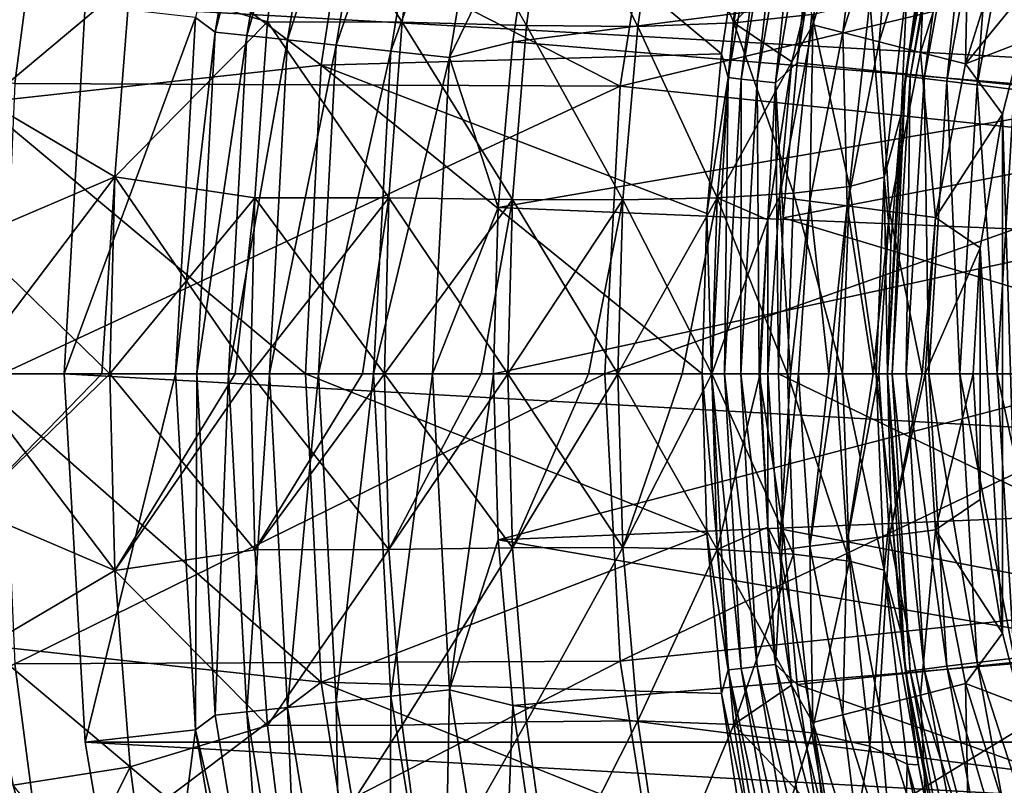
# Model space of a CAD drawing. Header units: metres. Extents: x -101 to 101, y -261 to 23.
# Tile 202 of 256: x 56.23 to 62.21, y -2.5 to 2.15. Entities that reach past the tile are written whole.
import ezdxf

# ---------------------------------------------------------------- set-up
doc = ezdxf.new("R2010")
doc.units = ezdxf.units.M
doc.layers.add('solid_505151_K2442K1000C34', color=7, linetype='CONTINUOUS')

msp = doc.modelspace()

# ---------------------------------------------------------------- linework, layer by layer
at = {"layer": 'solid_505151_K2442K1000C34'}
for points in [[(57.296112, 2.163758, -1.482362), (57.417038, 2.075397, -1.132233), (57.753292, 4.126462, -1.132233)], [(57.941746, 4.08498, -0.812059), (57.753292, 4.126462, -1.132233), (57.417038, 2.075397, -1.132233)], [(57.608871, 2.054534, -0.812059), (57.941746, 4.08498, -0.812059), (57.417038, 2.075397, -1.132233)], [(58.185097, 4.031415, -0.533388), (57.941746, 4.08498, -0.812059), (57.608871, 2.054534, -0.812059)], [(57.856586, 2.027593, -0.533388), (58.185097, 4.031415, -0.533388), (57.608871, 2.054534, -0.812059)], [(58.474842, 3.967637, -0.305955), (58.185097, 4.031415, -0.533388), (57.856586, 2.027593, -0.533388)], [(58.151531, 1.995516, -0.305955), (58.474842, 3.967637, -0.305955), (57.856586, 2.027593, -0.533388)], [(58.800865, 3.895875, -0.137706), (58.474842, 3.967637, -0.305955), (58.151531, 1.995516, -0.305955)], [(58.483398, 1.959424, -0.137706), (58.800865, 3.895875, -0.137706), (58.151531, 1.995516, -0.305955)], [(59.151768, 3.818635, -0.03452), (58.800865, 3.895875, -0.137706), (58.483398, 1.959424, -0.137706)], [(58.840595, 1.920576, -0.03452), (59.151768, 3.818635, -0.03452), (58.483398, 1.959424, -0.137706)], [(59.370274, 3.017937), (59.151768, 3.818635, -0.03452), (58.840595, 1.920576, -0.03452)], [(56.188042, 3.285633, 73.114449), (58.345348, 3.730875, 66.448959), (58.061047, 1.875058, 66.448959)], [(58.061047, 1.875058, 66.448959), (58.345348, 3.730875, 66.448959), (60.491295, 1.943805, 59.914131)], [(58.345348, 3.730875, 66.448959), (60.637867, 2.906838, 59.914131), (60.491295, 1.943805, 59.914131)], [(61.843681, 3.192546, 20.872044), (61.935871, 3.589734, 1.5), (61.609367, 1.80805, 1.5)], [(61.637638, 1.804618, 1.209098), (61.609367, 1.80805, 1.5), (61.935871, 3.589734, 1.5)], [(61.637638, 1.804618, 1.209098), (61.935871, 3.589734, 1.5), (61.963524, 3.58292, 1.209098)], [(60.531452, 1.799223, 59.810238), (60.637867, 2.906838, 59.914131), (60.833309, 3.57582, 59.810238)], [(60.531452, 1.799223, 59.810238), (60.833309, 3.57582, 59.810238), (60.610836, 1.790279, 59.722267)], [(60.833309, 3.57582, 59.810238), (60.91119, 3.558044, 59.722267), (60.610836, 1.790279, 59.722267)], [(60.610836, 1.790279, 59.722267), (60.91119, 3.558044, 59.722267), (60.708603, 1.779263, 59.655628)], [(60.91119, 3.558044, 59.722267), (61.007111, 3.536151, 59.655628), (60.708603, 1.779263, 59.655628)], [(60.708603, 1.779263, 59.655628), (61.007111, 3.536151, 59.655628), (60.819237, 1.766798, 59.614094)], [(61.007111, 3.536151, 59.655628), (61.115654, 3.511377, 59.614094), (60.819237, 1.766798, 59.614094)], [(61.637638, 1.804618, 1.209098), (61.963524, 3.58292, 1.209098), (61.722157, 1.794355, 0.927336)], [(61.963524, 3.58292, 1.209098), (62.046188, 3.562544, 0.927336), (61.722157, 1.794355, 0.927336)], [(61.722157, 1.794355, 0.927336), (62.046188, 3.562544, 0.927336), (61.859669, 1.777658, 0.667624)], [(62.046188, 3.562544, 0.927336), (62.180687, 3.529394, 0.667624), (61.859669, 1.777658, 0.667624)], [(61.859669, 1.777658, 0.667624), (62.180687, 3.529394, 0.667624), (62.044884, 1.755169, 0.439965)], [(62.180687, 3.529394, 0.667624), (62.361839, 3.484744, 0.439965), (62.044884, 1.755169, 0.439965)], [(53.482262, 2.453906, 102.818871), (56.199852, 1.763442, 104.159546), (56.428627, 3.513651, 104.159546)], [(56.428627, 3.513651, 104.159546), (56.199852, 1.763442, 104.159546), (59.875477, 1.747308, 105.622948)], [(56.428627, 3.513651, 104.159546), (59.875477, 1.747308, 105.622948), (60.149193, 3.475471, 105.622948)], [(60.149193, 3.475471, 105.622948), (59.875477, 1.747308, 105.622948), (63.831348, 2.692805, 106.793419)], [(60.819237, 1.766798, 59.614094), (61.115654, 3.511377, 59.614094), (60.952229, 1.889068, 59.599998)], [(61.115654, 3.511377, 59.614094), (61.094784, 2.825074, 59.599998), (60.952229, 1.889068, 59.599998)], [(62.044884, 1.755169, 0.439965), (62.361839, 3.484744, 0.439965), (62.270664, 1.727754, 0.253123)], [(55.990131, 1.648112, 73.114449), (56.188042, 3.285633, 73.114449), (58.061047, 1.875058, 66.448959)], [(57.866501, 3.20427, 26.149263), (57.734848, 2.138084, 25.915119), (56.900257, 2.389493, 26.14365)], [(57.734852, 2.138079, 56.084885), (57.866508, 3.204273, 55.850739), (56.900261, 2.389491, 55.85635)], [(58.552963, 2.135176, 25.596195), (57.734848, 2.138084, 25.915119), (57.866501, 3.20427, 26.149263)], [(58.552967, 2.135171, 56.403809), (57.866508, 3.204273, 55.850739), (57.734852, 2.138079, 56.084885)], [(58.691452, 3.19852, 25.851828), (58.552963, 2.135176, 25.596195), (57.866501, 3.20427, 26.149263)], [(58.552967, 2.135171, 56.403809), (58.69146, 3.198523, 56.148174), (57.866508, 3.204273, 55.850739)], [(59.307858, 2.114637, 25.14801), (58.552963, 2.135176, 25.596195), (58.691452, 3.19852, 25.851828)], [(59.307865, 2.114632, 56.851997), (58.69146, 3.198523, 56.148174), (58.552967, 2.135171, 56.403809)], [(59.452084, 3.165016, 25.417412), (59.307858, 2.114637, 25.14801), (58.691452, 3.19852, 25.851828)], [(59.307865, 2.114632, 56.851997), (59.452095, 3.16502, 56.582592), (58.69146, 3.198523, 56.148174)], [(60.731583, 3.180505, 24.222301), (60.566105, 2.131401, 23.928368), (60.136959, 3.153742, 24.868393)], [(60.136971, 3.153746, 57.131615), (60.566113, 2.131398, 58.071648), (60.731598, 3.180511, 57.77771)], [(61.039856, 2.182399, 23.189465), (60.566105, 2.131401, 23.928368), (60.731583, 3.180505, 24.222301)], [(61.115639, 2.704214, 58.667881), (60.731598, 3.180511, 57.77771), (60.566113, 2.131398, 58.071648)], [(61.689747, 2.378311, 20.660616), (61.843681, 3.192546, 20.872044), (61.609367, 1.80805, 1.5)], [(59.984116, 2.109873, 24.586853), (59.307858, 2.114637, 25.14801), (59.452084, 3.165016, 25.417412)], [(59.984123, 2.109869, 57.413155), (59.452095, 3.16502, 56.582592), (59.307865, 2.114632, 56.851997)], [(60.136959, 3.153742, 24.868393), (59.984116, 2.109873, 24.586853), (59.452084, 3.165016, 25.417412)], [(59.984123, 2.109869, 57.413155), (60.136971, 3.153746, 57.131615), (59.452095, 3.16502, 56.582592)], [(60.566105, 2.131401, 23.928368), (59.984116, 2.109873, 24.586853), (60.136959, 3.153742, 24.868393)], [(59.984123, 2.109869, 57.413155), (60.566113, 2.131398, 58.071648), (60.136971, 3.153746, 57.131615)], [(61.047443, 2.119768, 58.833843), (61.360996, 3.122188, 58.833843), (61.115639, 2.704214, 58.667881)], [(61.228443, 2.073409, 59.061287), (61.360996, 3.122188, 58.833843), (61.047443, 2.119768, 58.833843)], [(61.228443, 2.073409, 59.061287), (61.536362, 3.057702, 59.061287), (61.360996, 3.122188, 58.833843)], [(61.094784, 2.825074, 59.599998), (64.392723, 3.108675, 59.599998), (64.098572, 1.566701, 59.599998)], [(61.448986, 2.016916, 59.24786), (61.536362, 3.057702, 59.061287), (61.228443, 2.073409, 59.061287)], [(61.448986, 2.016916, 59.24786), (61.750034, 2.979124, 59.24786), (61.536362, 3.057702, 59.061287)], [(59.223736, 2.01649), (59.370274, 3.017937), (58.840595, 1.920576, -0.03452)], [(59.223736, 2.01649), (63.239128, 2.529677), (59.370274, 3.017937)], [(61.700573, 1.952465, 59.386387), (61.750034, 2.979124, 59.24786), (61.448986, 2.016916, 59.24786)], [(61.700573, 1.952465, 59.386387), (61.993786, 2.889479, 59.386387), (61.750034, 2.979124, 59.24786)], [(60.531452, 1.799223, 59.810238), (60.491295, 1.943805, 59.914131), (60.637867, 2.906838, 59.914131)], [(61.973522, 1.882538, 59.471523), (61.993786, 2.889479, 59.386387), (61.700573, 1.952465, 59.386387)], [(61.973522, 1.882538, 59.471523), (62.258236, 2.792221, 59.471523), (61.993786, 2.889479, 59.386387)], [(60.952229, 1.889068, 59.599998), (61.094784, 2.825074, 59.599998), (64.098572, 1.566701, 59.599998)], [(61.973522, 1.882538, 59.471523), (62.453697, 2.47277, 59.5), (62.258236, 2.792221, 59.471523)], [(59.875477, 1.747308, 105.622948), (63.619274, 1.353819, 106.793419), (63.831348, 2.692805, 106.793419)], [(60.918629, 1.894209, 58.714432), (61.115639, 2.704214, 58.667881), (60.566113, 2.131398, 58.071648)], [(61.047443, 2.119768, 58.833843), (61.115639, 2.704214, 58.667881), (60.918629, 1.894209, 58.714432)], [(59.223736, 2.01649), (63.106453, 1.692019), (63.239128, 2.529677)], [(56.025963, 1.656191, 26.091713), (56.188683, 2.502072, 26.210152), (56.900257, 2.389493, 26.14365)], [(56.900261, 2.389491, 55.85635), (56.188694, 2.502123, 55.789841), (56.02597, 1.656233, 55.908283)], [(61.973522, 1.882538, 59.471523), (62.309605, 2.012167, 59.5), (62.453697, 2.47277, 59.5)], [(56.025963, 1.656191, 26.091713), (56.900257, 2.389493, 26.14365), (56.806812, 1.195205, 25.984426)], [(56.806812, 1.195204, 56.015575), (56.900261, 2.389491, 55.85635), (56.02597, 1.656233, 55.908283)], [(57.734848, 2.138084, 25.915119), (56.806812, 1.195205, 25.984426), (56.900257, 2.389493, 26.14365)], [(57.734852, 2.138079, 56.084885), (56.900261, 2.389491, 55.85635), (56.806812, 1.195204, 56.015575)], [(61.393875, 2.263254, 22.388681), (61.619522, 2.372695, 21.545897), (61.479454, 1.194775, 21.338966)], [(61.479454, 1.194775, 21.338966), (61.619522, 2.372695, 21.545897), (61.582909, 1.574909, 20.513874)], [(61.582909, 1.574909, 20.513874), (61.689747, 2.378311, 20.660616), (61.609367, 1.80805, 1.5)], [(61.619522, 2.372695, 21.545897), (61.689747, 2.378311, 20.660616), (61.582909, 1.574909, 20.513874)], [(56.5, 0, -4), (57.296112, 2.163758, -1.482362), (56.625755, 2.239277, -4)], [(56.5, 0, -4), (56.625755, 2.239277, -4), (96.5, 0, -4)], [(56.625755, 2.239277, -4), (96.374245, 2.239277, -4), (96.5, 0, -4)], [(61.393875, 2.263254, 22.388681), (61.269642, 1.138097, 22.191244), (61.039856, 2.182399, 23.189465)], [(61.393875, 2.263254, 22.388681), (61.479454, 1.194775, 21.338966), (61.269642, 1.138097, 22.191244)], [(56.5, 0, -4), (57.174599, 0, -1.482362), (57.296112, 2.163758, -1.482362)], [(57.296112, 2.163758, -1.482362), (57.174599, 0, -1.482362), (57.417038, 2.075397, -1.132233)], [(61.039856, 2.182399, 23.189465), (60.929157, 1.095924, 23.001112), (60.566105, 2.131401, 23.928368)], [(61.269642, 1.138097, 22.191244), (60.929157, 1.095924, 23.001112), (61.039856, 2.182399, 23.189465)], [(57.734848, 2.138084, 25.915119), (57.657021, 1.069284, 25.773201), (56.806812, 1.195205, 25.984426)], [(57.657021, 1.069282, 56.226799), (57.734852, 2.138079, 56.084885), (56.806812, 1.195204, 56.015575)], [(58.470989, 1.068112, 25.440929), (57.657021, 1.069284, 25.773201), (57.734848, 2.138084, 25.915119)], [(58.470993, 1.068109, 56.559074), (57.734852, 2.138079, 56.084885), (57.657021, 1.069282, 56.226799)], [(58.552963, 2.135176, 25.596195), (58.470989, 1.068112, 25.440929), (57.734848, 2.138084, 25.915119)], [(58.470993, 1.068109, 56.559074), (58.552967, 2.135171, 56.403809), (57.734852, 2.138079, 56.084885)], [(59.222126, 1.05843, 24.98402), (58.470989, 1.068112, 25.440929), (58.552963, 2.135176, 25.596195)], [(59.22213, 1.058426, 57.015984), (58.552967, 2.135171, 56.403809), (58.470993, 1.068109, 56.559074)], [(59.307858, 2.114637, 25.14801), (59.222126, 1.05843, 24.98402), (58.552963, 2.135176, 25.596195)], [(59.22213, 1.058426, 57.015984), (59.307865, 2.114632, 56.851997), (58.552967, 2.135171, 56.403809)], [(59.892689, 1.056955, 24.415066), (59.222126, 1.05843, 24.98402), (59.307858, 2.114637, 25.14801)], [(59.892693, 1.056951, 57.584942), (59.307865, 2.114632, 56.851997), (59.22213, 1.058426, 57.015984)], [(59.984116, 2.109873, 24.586853), (59.892689, 1.056955, 24.415066), (59.307858, 2.114637, 25.14801)], [(59.892693, 1.056951, 57.584942), (59.984123, 2.109869, 57.413155), (59.307865, 2.114632, 56.851997)], [(60.466385, 1.068931, 23.74856), (59.892689, 1.056955, 24.415066), (59.984116, 2.109873, 24.586853)], [(59.892693, 1.056951, 57.584942), (60.466393, 1.068928, 58.251453), (59.984123, 2.109869, 57.413155)], [(60.566105, 2.131401, 23.928368), (60.466385, 1.068931, 23.74856), (59.984116, 2.109873, 24.586853)], [(59.984123, 2.109869, 57.413155), (60.466393, 1.068928, 58.251453), (60.566113, 2.131398, 58.071648)], [(60.929157, 1.095924, 23.001112), (60.466385, 1.068931, 23.74856), (60.566105, 2.131401, 23.928368)], [(60.918629, 1.894209, 58.714432), (60.566113, 2.131398, 58.071648), (60.466393, 1.068928, 58.251453)], [(60.843761, 1.073398, 58.833843), (61.047443, 2.119768, 58.833843), (60.918629, 1.894209, 58.714432)], [(61.029011, 1.049028, 59.061287), (61.047443, 2.119768, 58.833843), (60.843761, 1.073398, 58.833843)], [(61.029011, 1.049028, 59.061287), (61.228443, 2.073409, 59.061287), (61.047443, 2.119768, 58.833843)], [(57.174599, 0, -1.482362), (57.304512, 0, -1.132233), (57.417038, 2.075397, -1.132233)], [(57.608871, 2.054534, -0.812059), (57.417038, 2.075397, -1.132233), (57.304512, 0, -1.132233)], [(57.497478, 0, -0.812059), (57.608871, 2.054534, -0.812059), (57.304512, 0, -1.132233)], [(57.856586, 2.027593, -0.533388), (57.608871, 2.054534, -0.812059), (57.497478, 0, -0.812059)], [(61.254726, 1.019327, 59.24786), (61.228443, 2.073409, 59.061287), (61.029011, 1.049028, 59.061287)], [(61.254726, 1.019327, 59.24786), (61.448986, 2.016916, 59.24786), (61.228443, 2.073409, 59.061287)], [(57.746655, 0, -0.533388), (57.856586, 2.027593, -0.533388), (57.497478, 0, -0.812059)], [(58.151531, 1.995516, -0.305955), (57.856586, 2.027593, -0.533388), (57.746655, 0, -0.533388)], [(58.043335, 0, -0.305955), (58.151531, 1.995516, -0.305955), (57.746655, 0, -0.533388)], [(58.483398, 1.959424, -0.137706), (58.151531, 1.995516, -0.305955), (58.043335, 0, -0.305955)], [(59.135738, 1.009006), (59.223736, 2.01649), (58.840595, 1.920576, -0.03452)], [(59.135738, 1.009006), (63.106453, 1.692019), (59.223736, 2.01649)], [(61.512218, 0.985438, 59.386387), (61.448986, 2.016916, 59.24786), (61.254726, 1.019327, 59.24786)], [(61.512218, 0.985438, 59.386387), (61.700573, 1.952465, 59.386387), (61.448986, 2.016916, 59.24786)], [(61.973522, 1.882538, 59.471523), (62.199089, 1.577335, 59.5), (62.309605, 2.012167, 59.5)], [(62.309189, -2.01077, 59.5), (62.309605, 2.012167, 59.5), (62.199089, 1.577335, 59.5)], [(58.377163, 0, -0.137706), (58.483398, 1.959424, -0.137706), (58.043335, 0, -0.305955)], [(58.061047, 1.875058, 66.448959), (60.491295, 1.943805, 59.914131), (60.403141, 0.973678, 59.914131)], [(58.840595, 1.920576, -0.03452), (58.483398, 1.959424, -0.137706), (58.377163, 0, -0.137706)], [(58.736465, 0, -0.03452), (58.840595, 1.920576, -0.03452), (58.377163, 0, -0.137706)], [(59.135738, 1.009006), (58.840595, 1.920576, -0.03452), (58.736465, 0, -0.03452)], [(60.531452, 1.799223, 59.810238), (60.403141, 0.973678, 59.914131), (60.491295, 1.943805, 59.914131)], [(61.791573, 0.948667, 59.471523), (61.700573, 1.952465, 59.386387), (61.512218, 0.985438, 59.386387)], [(61.791573, 0.948667, 59.471523), (61.973522, 1.882538, 59.471523), (61.700573, 1.952465, 59.386387)], [(55.990131, 1.648112, 73.114449), (58.061047, 1.875058, 66.448959), (57.965958, 0, 66.448959)], [(58.061047, 1.875058, 66.448959), (60.373718, 0, 59.914131), (57.965958, 0, 66.448959)], [(58.061047, 1.875058, 66.448959), (60.403141, 0.973678, 59.914131), (60.373718, 0, 59.914131)], [(60.773647, 0.933917, 58.749256), (60.918629, 1.894209, 58.714432), (60.466393, 1.068928, 58.251453)], [(60.843761, 1.073398, 58.833843), (60.918629, 1.894209, 58.714432), (60.773647, 0.933917, 58.749256)], [(60.819237, 1.766798, 59.614094), (60.952229, 1.889068, 59.599998), (60.866486, 0.946076, 59.599998)], [(60.866486, 0.946076, 59.599998), (60.952229, 1.889068, 59.599998), (64.098572, 1.566701, 59.599998)], [(61.791573, 0.948667, 59.471523), (62.199089, 1.577335, 59.5), (61.973522, 1.882538, 59.471523)], [(60.531452, 1.799223, 59.810238), (60.430412, 0, 59.810238), (60.403141, 0.973678, 59.914131)], [(60.531452, 1.799223, 59.810238), (60.510296, 0, 59.722267), (60.430412, 0, 59.810238)], [(60.531452, 1.799223, 59.810238), (60.610836, 1.790279, 59.722267), (60.510296, 0, 59.722267)], [(61.582909, 1.574909, 20.513874), (61.609367, 1.80805, 1.5), (61.5, 0, 1.5)], [(61.528477, 0, 1.209098), (61.5, 0, 1.5), (61.609367, 1.80805, 1.5)], [(61.528477, 0, 1.209098), (61.609367, 1.80805, 1.5), (61.637638, 1.804618, 1.209098)], [(61.528477, 0, 1.209098), (61.637638, 1.804618, 1.209098), (61.613617, 0, 0.927336)], [(61.637638, 1.804618, 1.209098), (61.722157, 1.794355, 0.927336), (61.613617, 0, 0.927336)], [(61.613617, 0, 0.927336), (61.722157, 1.794355, 0.927336), (61.75214, 0, 0.667624)], [(61.722157, 1.794355, 0.927336), (61.859669, 1.777658, 0.667624), (61.75214, 0, 0.667624)], [(56.199852, 1.763442, 104.159546), (56.123402, 0, 104.159546), (59.875477, 1.747308, 105.622948)], [(59.875477, 1.747308, 105.622948), (56.123402, 0, 104.159546), (59.783905, 0, 105.622948)], [(59.875477, 1.747308, 105.622948), (59.783905, 0, 105.622948), (63.619274, 1.353819, 106.793419)], [(60.610836, 1.790279, 59.722267), (60.608681, 0, 59.655628), (60.510296, 0, 59.722267)], [(60.610836, 1.790279, 59.722267), (60.708603, 1.779263, 59.655628), (60.608681, 0, 59.655628)], [(60.708603, 1.779263, 59.655628), (60.720016, 0, 59.614094), (60.608681, 0, 59.655628)], [(60.708603, 1.779263, 59.655628), (60.819237, 1.766798, 59.614094), (60.720016, 0, 59.614094)], [(60.819237, 1.766798, 59.614094), (60.837887, 0, 59.599998), (60.720016, 0, 59.614094)], [(60.819237, 1.766798, 59.614094), (60.866486, 0.946076, 59.599998), (60.837887, 0, 59.599998)], [(61.75214, 0, 0.667624), (61.859669, 1.777658, 0.667624), (61.938717, 0, 0.439965)], [(61.859669, 1.777658, 0.667624), (62.044884, 1.755169, 0.439965), (61.938717, 0, 0.439965)], [(61.938717, 0, 0.439965), (62.044884, 1.755169, 0.439965), (62.166157, 0, 0.253123)], [(62.044884, 1.755169, 0.439965), (62.270664, 1.727754, 0.253123), (62.166157, 0, 0.253123)], [(59.135738, 1.009006), (63.026638, 0.847684), (63.106453, 1.692019)], [(62.166157, 0, 0.253123), (62.270664, 1.727754, 0.253123), (62.425701, 0, 0.114293)], [(55.990131, 1.648112, 73.114449), (57.965958, 0, 66.448959), (55.924019, 0, 73.114449)], [(56.806812, 1.195204, 56.015575), (56.02597, 1.656233, 55.908283), (55.931099, 0.822234, 55.977448)], [(55.931099, 0.822207, 26.022551), (56.025963, 1.656191, 26.091713), (56.806812, 1.195205, 25.984426)], [(60.866486, 0.946076, 59.599998), (64.098572, 1.566701, 59.599998), (64, 0, 59.599998)], [(61.479454, 1.194775, 21.338966), (61.582909, 1.574909, 20.513874), (61.520416, 0.782383, 20.428188)], [(61.520416, 0.782383, 20.428188), (61.582909, 1.574909, 20.513874), (61.5, 0, 1.5)], [(61.791573, 0.948667, 59.471523), (62.062206, 0.764159, 59.5), (62.199089, 1.577335, 59.5)], [(62.199104, -1.577353, 59.5), (62.199089, 1.577335, 59.5), (62.062206, 0.764159, 59.5)], [(62.199104, -1.577353, 59.5), (62.309189, -2.01077, 59.5), (62.199089, 1.577335, 59.5)], [(63.619274, 1.353819, 106.793419), (59.783905, 0, 105.622948), (63.548321, 0, 106.793419)], [(56.806812, 1.195204, 56.015575), (55.931099, 0.822234, 55.977448), (55.900002, 0, 56)], [(56.728195, -0.000001, 56.061577), (56.806812, 1.195204, 56.015575), (55.900002, 0, 56)], [(55.931099, 0.822207, 26.022551), (56.806812, 1.195205, 25.984426), (56.776039, 0.000001, 25.931053)], [(56.728195, -0.000001, 56.061577), (56.776043, -0.000001, 56.068943), (56.806812, 1.195204, 56.015575)], [(56.806812, 1.195205, 25.984426), (57.631355, 0.000001, 25.725649), (56.776039, 0.000001, 25.931053)], [(57.657021, 1.069282, 56.226799), (56.806812, 1.195204, 56.015575), (56.776043, -0.000001, 56.068943)], [(57.657021, 1.069284, 25.773201), (57.631355, 0.000001, 25.725649), (56.806812, 1.195205, 25.984426)], [(61.269642, 1.138097, 22.191244), (61.227886, 0.000001, 22.12462), (60.929157, 1.095924, 23.001112)], [(61.269642, 1.138097, 22.191244), (61.432213, 0, 21.269058), (61.227886, 0.000001, 22.12462)], [(61.269642, 1.138097, 22.191244), (61.479454, 1.194775, 21.338966), (61.432213, 0, 21.269058)], [(61.479454, 1.194775, 21.338966), (61.5, 0, 20.4), (61.432213, 0, 21.269058)], [(61.479454, 1.194775, 21.338966), (61.520416, 0.782383, 20.428188), (61.5, 0, 20.4)], [(60.929157, 1.095924, 23.001112), (60.892101, 0.000001, 22.937634), (60.466385, 1.068931, 23.74856)], [(60.929157, 1.095924, 23.001112), (61.227886, 0.000001, 22.12462), (60.892101, 0.000001, 22.937634)], [(57.657021, 1.069282, 56.226799), (56.776043, -0.000001, 56.068943), (57.538181, -0.000001, 56.244961)], [(57.631355, -0.000001, 56.274353), (57.657021, 1.069282, 56.226799), (57.538181, -0.000001, 56.244961)], [(57.657021, 1.069284, 25.773201), (58.443951, 0.000001, 25.388845), (57.631355, 0.000001, 25.725649)], [(58.470993, 1.068109, 56.559074), (57.657021, 1.069282, 56.226799), (57.631355, -0.000001, 56.274353)], [(58.470993, 1.068109, 56.559074), (57.631355, -0.000001, 56.274353), (58.312138, -0.000001, 56.546112)], [(58.470989, 1.068112, 25.440929), (58.443951, 0.000001, 25.388845), (57.657021, 1.069284, 25.773201)], [(58.443951, -0.000001, 56.61116), (58.470993, 1.068109, 56.559074), (58.312138, -0.000001, 56.546112)], [(58.470989, 1.068112, 25.440929), (59.193783, 0.000001, 24.928949), (58.443951, 0.000001, 25.388845)], [(59.22213, 1.058426, 57.015984), (58.470993, 1.068109, 56.559074), (58.443951, -0.000001, 56.61116)], [(59.22213, 1.058426, 57.015984), (58.443951, -0.000001, 56.61116), (59.033043, -0.000001, 56.95842)], [(59.222126, 1.05843, 24.98402), (59.193783, 0.000001, 24.928949), (58.470989, 1.068112, 25.440929)], [(59.193779, -0.000001, 57.07106), (59.22213, 1.058426, 57.015984), (59.033043, -0.000001, 56.95842)], [(59.892693, 1.056951, 57.584942), (59.22213, 1.058426, 57.015984), (59.193779, -0.000001, 57.07106)], [(59.892693, 1.056951, 57.584942), (59.193779, -0.000001, 57.07106), (59.685043, -0.000001, 57.472801)], [(59.222126, 1.05843, 24.98402), (59.862347, 0.000001, 24.357313), (59.193783, 0.000001, 24.928949)], [(59.892689, 1.056955, 24.415066), (59.862347, 0.000001, 24.357313), (59.222126, 1.05843, 24.98402)], [(59.862339, -0.000001, 57.642704), (59.892693, 1.056951, 57.584942), (59.685043, -0.000001, 57.472801)], [(59.862339, -0.000001, 57.642704), (60.466393, 1.068928, 58.251453), (59.892693, 1.056951, 57.584942)], [(60.253799, -0.000001, 58.077953), (60.466393, 1.068928, 58.251453), (59.862339, -0.000001, 57.642704)], [(59.892689, 1.056955, 24.415066), (60.433147, 0.000001, 23.688036), (59.862347, 0.000001, 24.357313)], [(60.466385, 1.068931, 23.74856), (60.433147, 0.000001, 23.688036), (59.892689, 1.056955, 24.415066)], [(60.253799, -0.000001, 58.077953), (60.43314, -0.000001, 58.311985), (60.466393, 1.068928, 58.251453)], [(60.773647, 0.933917, 58.749256), (60.466393, 1.068928, 58.251453), (60.43314, -0.000001, 58.311985)], [(60.466385, 1.068931, 23.74856), (60.892101, 0.000001, 22.937634), (60.433147, 0.000001, 23.688036)], [(60.843761, 1.073398, 58.833843), (60.773647, 0.933917, 58.749256), (60.772842, 0.000143, 58.833843)], [(60.843761, 1.073398, 58.833843), (60.772842, 0.000143, 58.833843), (60.91156, 0.000136, 59.010933)], [(61.029011, 1.049028, 59.061287), (60.843761, 1.073398, 58.833843), (60.91156, 0.000136, 59.010933)], [(61.029011, 1.049028, 59.061287), (60.91156, 0.000136, 59.010933), (60.959686, 0.000132, 59.061287)], [(61.029011, 1.049028, 59.061287), (60.959686, 0.000132, 59.061287), (61.143974, 0.000115, 59.217812)], [(61.254726, 1.019327, 59.24786), (61.029011, 1.049028, 59.061287), (61.143974, 0.000115, 59.217812)], [(61.254726, 1.019327, 59.24786), (61.143974, 0.000115, 59.217812), (61.187347, 0.00011, 59.24786)], [(61.254726, 1.019327, 59.24786), (61.187347, 0.00011, 59.24786), (61.414066, 0.000083, 59.372292)], [(61.512218, 0.985438, 59.386387), (61.254726, 1.019327, 59.24786), (61.414066, 0.000083, 59.372292)], [(59.106449, 0), (59.135738, 1.009006), (58.736465, 0, -0.03452)], [(59.106449, 0), (63.026638, 0.847684), (59.135738, 1.009006)], [(60.430412, 0, 59.810238), (60.373718, 0, 59.914131), (60.403141, 0.973678, 59.914131)], [(61.512218, 0.985438, 59.386387), (61.414066, 0.000083, 59.372292), (61.44706, 0.000079, 59.386387)], [(61.512218, 0.985438, 59.386387), (61.44706, 0.000079, 59.386387), (61.71022, 0.000043, 59.467724)], [(61.791573, 0.948667, 59.471523), (61.512218, 0.985438, 59.386387), (61.71022, 0.000043, 59.467724)], [(60.773647, 0.933917, 58.749256), (60.43314, -0.000001, 58.311985), (60.726818, -0.000001, 58.760551)], [(60.772842, 0.000143, 58.833843), (60.773647, 0.933917, 58.749256), (60.726818, -0.000001, 58.760551)], [(60.866486, 0.946076, 59.599998), (64, 0, 59.599998), (60.837887, 0, 59.599998)], [(61.791573, 0.948667, 59.471523), (61.71022, 0.000043, 59.467724), (61.728825, 0.00004, 59.471523)], [(61.791573, 0.948667, 59.471523), (61.728825, 0.00004, 59.471523), (62.062206, 0.764159, 59.5)], [(59.106449, 0), (63, 0), (63.026638, 0.847684)], [(55.931099, 0.822207, 26.022551), (56.776039, 0.000001, 25.931053), (55.900002, 0, 26)], [(61.520416, 0.782383, 20.428188), (61.5, 0, 1.5), (61.5, 0, 20.4)], [(61.728825, 0.00004, 59.471523), (62.019695, -0.000004, 59.5), (62.062206, 0.764159, 59.5)], [(62.06229, -0.764766, 59.5), (62.062206, 0.764159, 59.5), (62.019695, -0.000004, 59.5)], [(62.06229, -0.764766, 59.5), (62.199104, -1.577353, 59.5), (62.062206, 0.764159, 59.5)], [(56.776039, 0.000001, 25.931053), (56.806854, -1.195133, 25.984409), (55.900002, 0, 26)], [(56.625755, -2.239277, -4), (57.174599, 0, -1.482362), (56.5, 0, -4)], [(96.374245, -2.239277, -4), (56.5, 0, -4), (96.5, 0, -4)], [(96.374245, -2.239277, -4), (56.625755, -2.239277, -4), (56.5, 0, -4)], [(57.296112, -2.163758, -1.482362), (57.174599, 0, -1.482362), (56.625755, -2.239277, -4)], [(57.657059, -1.069195, 25.77318), (56.806854, -1.195133, 25.984409), (56.776039, 0.000001, 25.931053)], [(57.657059, -1.069195, 25.77318), (56.776039, 0.000001, 25.931053), (57.631355, 0.000001, 25.725649)], [(57.296112, -2.163758, -1.482362), (57.304512, 0, -1.132233), (57.174599, 0, -1.482362)], [(57.417038, -2.075397, -1.132233), (57.497478, 0, -0.812059), (57.304512, 0, -1.132233)], [(57.608871, -2.054534, -0.812059), (57.497478, 0, -0.812059), (57.417038, -2.075397, -1.132233)], [(57.608871, -2.054534, -0.812059), (57.746655, 0, -0.533388), (57.497478, 0, -0.812059)], [(57.856586, -2.027593, -0.533388), (57.746655, 0, -0.533388), (57.608871, -2.054534, -0.812059)], [(58.471024, -1.06802, 25.440905), (57.657059, -1.069195, 25.77318), (57.631355, 0.000001, 25.725649)], [(58.471024, -1.06802, 25.440905), (57.631355, 0.000001, 25.725649), (58.443951, 0.000001, 25.388845)], [(57.856586, -2.027593, -0.533388), (58.043335, 0, -0.305955), (57.746655, 0, -0.533388)], [(58.151531, -1.995516, -0.305955), (58.043335, 0, -0.305955), (57.856586, -2.027593, -0.533388)], [(58.151531, -1.995516, -0.305955), (58.377163, 0, -0.137706), (58.043335, 0, -0.305955)], [(58.483398, -1.959424, -0.137706), (58.736465, 0, -0.03452), (58.377163, 0, -0.137706)], [(59.222157, -1.058335, 24.983997), (58.471024, -1.06802, 25.440905), (58.443951, 0.000001, 25.388845)], [(59.222157, -1.058335, 24.983997), (58.443951, 0.000001, 25.388845), (59.193783, 0.000001, 24.928949)], [(58.840595, -1.920576, -0.03452), (58.736465, 0, -0.03452), (58.483398, -1.959424, -0.137706)], [(58.840595, -1.920576, -0.03452), (59.106449, 0), (58.736465, 0, -0.03452)], [(58.840595, -1.920576, -0.03452), (59.135738, -1.009006), (59.106449, 0)], [(59.135738, -1.009006), (63, 0), (59.106449, 0)], [(59.892712, -1.05686, 24.415049), (59.222157, -1.058335, 24.983997), (59.193783, 0.000001, 24.928949)], [(59.892712, -1.05686, 24.415049), (59.193783, 0.000001, 24.928949), (59.862347, 0.000001, 24.357313)], [(60.4664, -1.068834, 23.748549), (59.892712, -1.05686, 24.415049), (59.862347, 0.000001, 24.357313)], [(60.4664, -1.068834, 23.748549), (59.862347, 0.000001, 24.357313), (60.433147, 0.000001, 23.688036)], [(60.531452, -1.799223, 59.810238), (60.373718, 0, 59.914131), (60.430412, 0, 59.810238)], [(60.430412, 0, 59.810238), (60.510296, 0, 59.722267), (60.610836, -1.790279, 59.722267)], [(60.531452, -1.799223, 59.810238), (60.430412, 0, 59.810238), (60.610836, -1.790279, 59.722267)], [(60.929169, -1.095824, 23.00111), (60.4664, -1.068834, 23.748549), (60.433147, 0.000001, 23.688036)], [(60.929169, -1.095824, 23.00111), (60.433147, 0.000001, 23.688036), (60.892101, 0.000001, 22.937634)], [(60.510296, 0, 59.722267), (60.608681, 0, 59.655628), (60.708603, -1.779263, 59.655628)], [(60.610836, -1.790279, 59.722267), (60.510296, 0, 59.722267), (60.708603, -1.779263, 59.655628)], [(60.608681, 0, 59.655628), (60.720016, 0, 59.614094), (60.819237, -1.766798, 59.614094)], [(60.708603, -1.779263, 59.655628), (60.608681, 0, 59.655628), (60.819237, -1.766798, 59.614094)], [(60.720016, 0, 59.614094), (60.837887, 0, 59.599998), (60.866486, -0.946082, 59.599998)], [(60.819237, -1.766798, 59.614094), (60.720016, 0, 59.614094), (60.866486, -0.946082, 59.599998)], [(60.772842, 0.000143, 58.833843), (60.726818, -0.000001, 58.760551), (60.773521, -0.932495, 58.749279)], [(60.84375, -1.073108, 58.833858), (60.772842, 0.000143, 58.833843), (60.773521, -0.932495, 58.749279)], [(60.91156, 0.000136, 59.010933), (60.772842, 0.000143, 58.833843), (60.84375, -1.073108, 58.833858)], [(60.837887, 0, 59.599998), (64, 0, 59.599998), (64.098572, -1.566701, 59.599998)], [(60.959686, 0.000132, 59.061287), (60.91156, 0.000136, 59.010933), (60.84375, -1.073108, 58.833858)], [(61.029003, -1.048763, 59.061298), (60.959686, 0.000132, 59.061287), (60.84375, -1.073108, 58.833858)], [(61.26965, -1.137991, 22.191254), (60.929169, -1.095824, 23.00111), (60.892101, 0.000001, 22.937634)], [(61.26965, -1.137991, 22.191254), (60.892101, 0.000001, 22.937634), (61.227886, 0.000001, 22.12462)], [(61.143974, 0.000115, 59.217812), (60.959686, 0.000132, 59.061287), (61.029003, -1.048763, 59.061298)], [(61.187347, 0.00011, 59.24786), (61.143974, 0.000115, 59.217812), (61.029003, -1.048763, 59.061298)], [(61.25473, -1.019108, 59.247871), (61.187347, 0.00011, 59.24786), (61.029003, -1.048763, 59.061298)], [(61.414066, 0.000083, 59.372292), (61.187347, 0.00011, 59.24786), (61.25473, -1.019108, 59.247871)], [(61.227886, 0.000001, 22.12462), (61.432213, 0, 21.269058), (61.479458, -1.194661, 21.338989)], [(61.26965, -1.137991, 22.191254), (61.227886, 0.000001, 22.12462), (61.479458, -1.194661, 21.338989)], [(61.44706, 0.000079, 59.386387), (61.414066, 0.000083, 59.372292), (61.25473, -1.019108, 59.247871)], [(61.512238, -0.985285, 59.386395), (61.44706, 0.000079, 59.386387), (61.25473, -1.019108, 59.247871)], [(61.432213, 0, 21.269058), (61.5, 0, 20.4), (61.520397, -0.78197, 20.42816)], [(61.479458, -1.194661, 21.338989), (61.432213, 0, 21.269058), (61.520397, -0.78197, 20.42816)], [(61.71022, 0.000043, 59.467724), (61.44706, 0.000079, 59.386387), (61.512238, -0.985285, 59.386395)], [(61.637638, -1.804618, 1.209098), (61.5, 0, 1.5), (61.528477, 0, 1.209098)], [(61.728825, 0.00004, 59.471523), (61.71022, 0.000043, 59.467724), (61.512238, -0.985285, 59.386395)], [(61.791607, -0.948594, 59.471527), (61.728825, 0.00004, 59.471523), (61.512238, -0.985285, 59.386395)], [(61.722157, -1.794355, 0.927336), (61.528477, 0, 1.209098), (61.613617, 0, 0.927336)], [(61.637638, -1.804618, 1.209098), (61.528477, 0, 1.209098), (61.722157, -1.794355, 0.927336)], [(61.859669, -1.777658, 0.667624), (61.613617, 0, 0.927336), (61.75214, 0, 0.667624)], [(61.722157, -1.794355, 0.927336), (61.613617, 0, 0.927336), (61.859669, -1.777658, 0.667624)], [(61.791607, -0.948594, 59.471527), (62.019695, -0.000004, 59.5), (61.728825, 0.00004, 59.471523)], [(62.044884, -1.755169, 0.439965), (61.75214, 0, 0.667624), (61.938717, 0, 0.439965)], [(61.859669, -1.777658, 0.667624), (61.75214, 0, 0.667624), (62.044884, -1.755169, 0.439965)], [(62.270664, -1.727754, 0.253123), (61.938717, 0, 0.439965), (62.166157, 0, 0.253123)], [(62.044884, -1.755169, 0.439965), (61.938717, 0, 0.439965), (62.270664, -1.727754, 0.253123)], [(62.52832, -1.696469, 0.114293), (62.166157, 0, 0.253123), (62.425701, 0, 0.114293)], [(62.270664, -1.727754, 0.253123), (62.166157, 0, 0.253123), (62.52832, -1.696469, 0.114293)], [(56.728195, -0.000001, 56.061577), (55.900002, 0, 56), (55.931076, -0.821794, 55.97747)], [(56.806854, -1.195133, 25.984409), (55.931076, -0.821822, 26.02253), (55.900002, 0, 26)], [(55.924019, 0, 73.114449), (57.965958, 0, 66.448959), (58.061047, -1.875058, 66.448959)], [(55.990131, -1.648108, 73.114449), (55.924019, 0, 73.114449), (58.061047, -1.875058, 66.448959)], [(56.728195, -0.000001, 56.061577), (55.931076, -0.821794, 55.97747), (56.776043, -0.000001, 56.068943)], [(56.806858, -1.195138, 56.015591), (56.776043, -0.000001, 56.068943), (55.931076, -0.821794, 55.97747)], [(56.123402, 0, 104.159546), (56.199856, -1.76347, 104.159546), (59.783905, 0, 105.622948)], [(56.199856, -1.76347, 104.159546), (59.875477, -1.747308, 105.622948), (59.783905, 0, 105.622948)], [(56.806858, -1.195138, 56.015591), (57.538181, -0.000001, 56.244961), (56.776043, -0.000001, 56.068943)], [(56.806858, -1.195138, 56.015591), (57.631355, -0.000001, 56.274353), (57.538181, -0.000001, 56.244961)], [(57.657063, -1.069201, 56.226822), (57.631355, -0.000001, 56.274353), (56.806858, -1.195138, 56.015591)], [(57.417038, -2.075397, -1.132233), (57.304512, 0, -1.132233), (57.296112, -2.163758, -1.482362)], [(57.657063, -1.069201, 56.226822), (58.312138, -0.000001, 56.546112), (57.631355, -0.000001, 56.274353)], [(57.657063, -1.069201, 56.226822), (58.443951, -0.000001, 56.61116), (58.312138, -0.000001, 56.546112)], [(58.471027, -1.068027, 56.559093), (58.443951, -0.000001, 56.61116), (57.657063, -1.069201, 56.226822)], [(57.965958, 0, 66.448959), (60.373718, 0, 59.914131), (60.403141, -0.973678, 59.914131)], [(58.061047, -1.875058, 66.448959), (57.965958, 0, 66.448959), (60.403141, -0.973678, 59.914131)], [(58.483398, -1.959424, -0.137706), (58.377163, 0, -0.137706), (58.151531, -1.995516, -0.305955)], [(58.471027, -1.068027, 56.559093), (59.033043, -0.000001, 56.95842), (58.443951, -0.000001, 56.61116)], [(58.471027, -1.068027, 56.559093), (59.193779, -0.000001, 57.07106), (59.033043, -0.000001, 56.95842)], [(59.22216, -1.058343, 57.016003), (59.193779, -0.000001, 57.07106), (58.471027, -1.068027, 56.559093)], [(59.135738, -1.009006), (63.026638, -0.847684), (63, 0)], [(59.22216, -1.058343, 57.016003), (59.685043, -0.000001, 57.472801), (59.193779, -0.000001, 57.07106)], [(59.22216, -1.058343, 57.016003), (59.862339, -0.000001, 57.642704), (59.685043, -0.000001, 57.472801)], [(59.892715, -1.056868, 57.584957), (59.862339, -0.000001, 57.642704), (59.22216, -1.058343, 57.016003)], [(59.783905, 0, 105.622948), (59.875477, -1.747308, 105.622948), (63.548321, 0, 106.793419)], [(59.892715, -1.056868, 57.584957), (60.253799, -0.000001, 58.077953), (59.862339, -0.000001, 57.642704)], [(59.875477, -1.747308, 105.622948), (63.619274, -1.353819, 106.793419), (63.548321, 0, 106.793419)], [(59.892715, -1.056868, 57.584957), (60.43314, -0.000001, 58.311985), (60.253799, -0.000001, 58.077953)], [(60.466408, -1.068842, 58.251461), (60.43314, -0.000001, 58.311985), (59.892715, -1.056868, 57.584957)], [(60.531452, -1.799223, 59.810238), (60.403141, -0.973678, 59.914131), (60.373718, 0, 59.914131)], [(60.466408, -1.068842, 58.251461), (60.726818, -0.000001, 58.760551), (60.43314, -0.000001, 58.311985)], [(60.773521, -0.932495, 58.749279), (60.726818, -0.000001, 58.760551), (60.466408, -1.068842, 58.251461)], [(60.866486, -0.946082, 59.599998), (60.837887, 0, 59.599998), (64.098572, -1.566701, 59.599998)], [(61.5, 0, 20.4), (61.5, 0, 1.5), (61.609367, -1.80805, 1.5)], [(61.637638, -1.804618, 1.209098), (61.609367, -1.80805, 1.5), (61.5, 0, 1.5)], [(61.520397, -0.78197, 20.42816), (61.5, 0, 20.4), (61.609367, -1.80805, 1.5)], [(61.791607, -0.948594, 59.471527), (62.06229, -0.764766, 59.5), (62.019695, -0.000004, 59.5)], [(61.791607, -0.948594, 59.471527), (62.199104, -1.577353, 59.5), (62.06229, -0.764766, 59.5)], [(56.806858, -1.195138, 56.015591), (55.931076, -0.821794, 55.97747), (56.025822, -1.655304, 55.908386)], [(56.806854, -1.195133, 25.984409), (56.025829, -1.65535, 26.091619), (55.931076, -0.821822, 26.02253)], [(61.479458, -1.194661, 21.338989), (61.520397, -0.78197, 20.42816), (61.582779, -1.573689, 20.513708)], [(61.582779, -1.573689, 20.513708), (61.520397, -0.78197, 20.42816), (61.609367, -1.80805, 1.5)], [(59.135738, -1.009006), (63.106453, -1.692019), (63.026638, -0.847684)], [(60.918106, -1.89168, 58.714561), (60.773521, -0.932495, 58.749279), (60.466408, -1.068842, 58.251461)], [(60.84375, -1.073108, 58.833858), (60.773521, -0.932495, 58.749279), (60.918106, -1.89168, 58.714561)], [(60.819237, -1.766798, 59.614094), (60.866486, -0.946082, 59.599998), (60.952229, -1.889074, 59.599998)], [(60.952229, -1.889074, 59.599998), (60.866486, -0.946082, 59.599998), (64.098572, -1.566701, 59.599998)], [(61.791607, -0.948594, 59.471527), (61.512238, -0.985285, 59.386395), (61.700565, -1.952338, 59.386395)], [(61.97353, -1.882457, 59.471527), (61.791607, -0.948594, 59.471527), (61.700565, -1.952338, 59.386395)], [(61.97353, -1.882457, 59.471527), (62.199104, -1.577353, 59.5), (61.791607, -0.948594, 59.471527)], [(58.061047, -1.875058, 66.448959), (60.403141, -0.973678, 59.914131), (60.491295, -1.943805, 59.914131)], [(58.840595, -1.920576, -0.03452), (59.223736, -2.01649), (59.135738, -1.009006)], [(59.135738, -1.009006), (59.223736, -2.01649), (63.106453, -1.692019)], [(60.531452, -1.799223, 59.810238), (60.491295, -1.943805, 59.914131), (60.403141, -0.973678, 59.914131)], [(61.512238, -0.985285, 59.386395), (61.25473, -1.019108, 59.247871), (61.448967, -2.016755, 59.247871)], [(61.700565, -1.952338, 59.386395), (61.512238, -0.985285, 59.386395), (61.448967, -2.016755, 59.247871)], [(57.657059, -1.069195, 25.77318), (57.734852, -2.138034, 25.915113), (56.806854, -1.195133, 25.984409)], [(57.734856, -2.138051, 56.084885), (57.657063, -1.069201, 56.226822), (56.806858, -1.195138, 56.015591)], [(58.471024, -1.06802, 25.440905), (57.734852, -2.138034, 25.915113), (57.657059, -1.069195, 25.77318)], [(58.471027, -1.068027, 56.559093), (57.657063, -1.069201, 56.226822), (57.734856, -2.138051, 56.084885)], [(58.471024, -1.06802, 25.440905), (58.552967, -2.135119, 25.596182), (57.734852, -2.138034, 25.915113)], [(58.552967, -2.135137, 56.403816), (58.471027, -1.068027, 56.559093), (57.734856, -2.138051, 56.084885)], [(59.222157, -1.058335, 24.983997), (58.552967, -2.135119, 25.596182), (58.471024, -1.06802, 25.440905)], [(59.22216, -1.058343, 57.016003), (58.471027, -1.068027, 56.559093), (58.552967, -2.135137, 56.403816)], [(59.222157, -1.058335, 24.983997), (59.307858, -2.114573, 25.147991), (58.552967, -2.135119, 25.596182)], [(59.307861, -2.114592, 56.852005), (59.22216, -1.058343, 57.016003), (58.552967, -2.135137, 56.403816)], [(59.892712, -1.05686, 24.415049), (59.307858, -2.114573, 25.147991), (59.222157, -1.058335, 24.983997)], [(59.892715, -1.056868, 57.584957), (59.22216, -1.058343, 57.016003), (59.307861, -2.114592, 56.852005)], [(59.892712, -1.05686, 24.415049), (59.984112, -2.109809, 24.586834), (59.307858, -2.114573, 25.147991)], [(59.984116, -2.109828, 57.413166), (59.892715, -1.056868, 57.584957), (59.307861, -2.114592, 56.852005)], [(60.4664, -1.068834, 23.748549), (59.984112, -2.109809, 24.586834), (59.892712, -1.05686, 24.415049)], [(60.466408, -1.068842, 58.251461), (59.892715, -1.056868, 57.584957), (59.984116, -2.109828, 57.413166)], [(60.4664, -1.068834, 23.748549), (60.566093, -2.131333, 23.928347), (59.984112, -2.109809, 24.586834)], [(60.566101, -2.131353, 58.071655), (60.466408, -1.068842, 58.251461), (59.984116, -2.109828, 57.413166)], [(60.929169, -1.095824, 23.00111), (60.566093, -2.131333, 23.928347), (60.4664, -1.068834, 23.748549)], [(60.918106, -1.89168, 58.714561), (60.466408, -1.068842, 58.251461), (60.566101, -2.131353, 58.071655)], [(61.029003, -1.048763, 59.061298), (60.84375, -1.073108, 58.833858), (61.047409, -2.11958, 58.833858)], [(61.047409, -2.11958, 58.833858), (60.84375, -1.073108, 58.833858), (60.918106, -1.89168, 58.714561)], [(61.25473, -1.019108, 59.247871), (61.029003, -1.048763, 59.061298), (61.228416, -2.073227, 59.061298)], [(61.228416, -2.073227, 59.061298), (61.029003, -1.048763, 59.061298), (61.047409, -2.11958, 58.833858)], [(61.448967, -2.016755, 59.247871), (61.25473, -1.019108, 59.247871), (61.228416, -2.073227, 59.061298)], [(60.929169, -1.095824, 23.00111), (61.039841, -2.182328, 23.189447), (60.566093, -2.131333, 23.928347)], [(61.26965, -1.137991, 22.191254), (61.039841, -2.182328, 23.189447), (60.929169, -1.095824, 23.00111)], [(56.900276, -2.389501, 55.856342), (56.806858, -1.195138, 56.015591), (56.025822, -1.655304, 55.908386)], [(56.806854, -1.195133, 25.984409), (56.900272, -2.389486, 26.143654), (56.025829, -1.65535, 26.091619)], [(57.734852, -2.138034, 25.915113), (56.900272, -2.389486, 26.143654), (56.806854, -1.195133, 25.984409)], [(57.734856, -2.138051, 56.084885), (56.806858, -1.195138, 56.015591), (56.900276, -2.389501, 55.856342)], [(61.26965, -1.137991, 22.191254), (61.393856, -2.263176, 22.388666), (61.039841, -2.182328, 23.189447)], [(61.26965, -1.137991, 22.191254), (61.479458, -1.194661, 21.338989), (61.393856, -2.263176, 22.388666)], [(61.393856, -2.263176, 22.388666), (61.479458, -1.194661, 21.338989), (61.619499, -2.372609, 21.545885)], [(61.479458, -1.194661, 21.338989), (61.582779, -1.573689, 20.513708), (61.689411, -2.376231, 20.660139)], [(61.619499, -2.372609, 21.545885), (61.479458, -1.194661, 21.338989), (61.689411, -2.376231, 20.660139)], [(59.875477, -1.747308, 105.622948), (60.149193, -3.475471, 105.622948), (63.619274, -1.353819, 106.793419)], [(60.149193, -3.475471, 105.622948), (63.831348, -2.692805, 106.793419), (63.619274, -1.353819, 106.793419)], [(60.952229, -1.889074, 59.599998), (64.098572, -1.566701, 59.599998), (64.392723, -3.108675, 59.599998)], [(61.689411, -2.376231, 20.660139), (61.582779, -1.573689, 20.513708), (61.609367, -1.80805, 1.5)], [(61.97353, -1.882457, 59.471527), (62.309189, -2.01077, 59.5), (62.199104, -1.577353, 59.5)], [(55.990131, -1.648108, 73.114449), (58.061047, -1.875058, 66.448959), (56.188042, -3.285626, 73.114449)], [(56.900276, -2.389501, 55.856342), (56.025822, -1.655304, 55.908386), (56.188389, -2.500818, 55.790062)], [(56.900272, -2.389486, 26.143654), (56.1884, -2.500874, 26.209948), (56.025829, -1.65535, 26.091619)], [(59.223736, -2.01649), (63.239128, -2.529677), (63.106453, -1.692019)], [(62.044884, -1.755169, 0.439965), (62.270664, -1.727754, 0.253123), (62.582672, -3.430314, 0.253123)], [(54.223431, -2.975971, 103.164284), (56.428638, -3.513706, 104.159546), (56.199856, -1.76347, 104.159546)], [(56.199856, -1.76347, 104.159546), (56.428638, -3.513706, 104.159546), (59.875477, -1.747308, 105.622948)], [(56.428638, -3.513706, 104.159546), (60.149193, -3.475471, 105.622948), (59.875477, -1.747308, 105.622948)], [(60.531452, -1.799223, 59.810238), (60.610836, -1.790279, 59.722267), (60.91119, -3.558044, 59.722267)], [(60.610836, -1.790279, 59.722267), (60.708603, -1.779263, 59.655628), (61.007111, -3.536151, 59.655628)], [(60.91119, -3.558044, 59.722267), (60.610836, -1.790279, 59.722267), (61.007111, -3.536151, 59.655628)], [(60.708603, -1.779263, 59.655628), (60.819237, -1.766798, 59.614094), (61.115654, -3.511377, 59.614094)], [(61.007111, -3.536151, 59.655628), (60.708603, -1.779263, 59.655628), (61.115654, -3.511377, 59.614094)], [(60.819237, -1.766798, 59.614094), (60.952229, -1.889074, 59.599998), (61.094784, -2.825082, 59.599998)], [(61.115654, -3.511377, 59.614094), (60.819237, -1.766798, 59.614094), (61.094784, -2.825082, 59.599998)], [(61.722157, -1.794355, 0.927336), (61.859669, -1.777658, 0.667624), (62.180687, -3.529393, 0.667624)], [(61.859669, -1.777658, 0.667624), (62.044884, -1.755169, 0.439965), (62.361839, -3.484744, 0.439965)], [(62.180687, -3.529393, 0.667624), (61.859669, -1.777658, 0.667624), (62.361839, -3.484744, 0.439965)], [(62.361839, -3.484744, 0.439965), (62.044884, -1.755169, 0.439965), (62.582672, -3.430314, 0.253123)], [(60.833309, -3.57582, 59.810238), (60.491295, -1.943805, 59.914131), (60.531452, -1.799223, 59.810238)], [(60.833309, -3.57582, 59.810238), (60.531452, -1.799223, 59.810238), (60.91119, -3.558044, 59.722267)], [(61.963524, -3.58292, 1.209098), (61.609367, -1.80805, 1.5), (61.637638, -1.804618, 1.209098)], [(61.689411, -2.376231, 20.660139), (61.609367, -1.80805, 1.5), (61.935871, -3.589734, 1.5)], [(61.963524, -3.58292, 1.209098), (61.935871, -3.589734, 1.5), (61.609367, -1.80805, 1.5)], [(61.637638, -1.804618, 1.209098), (61.722157, -1.794355, 0.927336), (62.046188, -3.562544, 0.927336)], [(61.963524, -3.58292, 1.209098), (61.637638, -1.804618, 1.209098), (62.046188, -3.562544, 0.927336)], [(62.046188, -3.562544, 0.927336), (61.722157, -1.794355, 0.927336), (62.180687, -3.529393, 0.667624)], [(56.188042, -3.285626, 73.114449), (58.061047, -1.875058, 66.448959), (58.345348, -3.730875, 66.448959)], [(58.061047, -1.875058, 66.448959), (60.491295, -1.943805, 59.914131), (60.637867, -2.906839, 59.914131)], [(58.345348, -3.730875, 66.448959), (58.061047, -1.875058, 66.448959), (60.637867, -2.906839, 59.914131)], [(61.115757, -2.704604, 58.667847), (60.918106, -1.89168, 58.714561), (60.566101, -2.131353, 58.071655)], [(61.047409, -2.11958, 58.833858), (60.918106, -1.89168, 58.714561), (61.115757, -2.704604, 58.667847)], [(61.094784, -2.825082, 59.599998), (60.952229, -1.889074, 59.599998), (64.392723, -3.108675, 59.599998)], [(61.97353, -1.882457, 59.471527), (61.700565, -1.952338, 59.386395), (61.993763, -2.889365, 59.386395)], [(62.258236, -2.792164, 59.471527), (62.309189, -2.01077, 59.5), (61.97353, -1.882457, 59.471527)], [(62.258236, -2.792164, 59.471527), (61.97353, -1.882457, 59.471527), (61.993763, -2.889365, 59.386395)], [(58.483398, -1.959424, -0.137706), (58.151531, -1.995516, -0.305955), (58.474842, -3.967637, -0.305955)], [(58.800865, -3.895875, -0.137706), (58.483398, -1.959424, -0.137706), (58.474842, -3.967637, -0.305955)], [(58.840595, -1.920576, -0.03452), (58.483398, -1.959424, -0.137706), (58.800865, -3.895875, -0.137706)], [(59.151768, -3.818635, -0.03452), (58.840595, -1.920576, -0.03452), (58.800865, -3.895875, -0.137706)], [(59.151768, -3.818635, -0.03452), (59.223736, -2.01649), (58.840595, -1.920576, -0.03452)], [(60.833309, -3.57582, 59.810238), (60.637867, -2.906839, 59.914131), (60.491295, -1.943805, 59.914131)], [(61.700565, -1.952338, 59.386395), (61.448967, -2.016755, 59.247871), (61.749989, -2.978963, 59.247871)], [(61.993763, -2.889365, 59.386395), (61.700565, -1.952338, 59.386395), (61.749989, -2.978963, 59.247871)], [(57.856586, -2.027593, -0.533388), (57.608871, -2.054534, -0.812059), (57.941746, -4.08498, -0.812059)], [(58.151531, -1.995516, -0.305955), (57.856586, -2.027593, -0.533388), (58.185097, -4.031415, -0.533388)], [(58.185097, -4.031415, -0.533388), (57.856586, -2.027593, -0.533388), (57.941746, -4.08498, -0.812059)], [(58.474842, -3.967637, -0.305955), (58.151531, -1.995516, -0.305955), (58.185097, -4.031415, -0.533388)], [(59.151768, -3.818635, -0.03452), (59.370274, -3.017937), (59.223736, -2.01649)], [(59.223736, -2.01649), (59.370274, -3.017937), (63.239128, -2.529677)], [(61.448967, -2.016755, 59.247871), (61.228416, -2.073227, 59.061298), (61.536297, -3.057509, 59.061298)], [(61.749989, -2.978963, 59.247871), (61.448967, -2.016755, 59.247871), (61.536297, -3.057509, 59.061298)], [(57.753292, -4.126462, -1.132233), (57.417038, -2.075397, -1.132233), (57.296112, -2.163758, -1.482362)], [(57.608871, -2.054534, -0.812059), (57.417038, -2.075397, -1.132233), (57.753292, -4.126462, -1.132233)], [(57.941746, -4.08498, -0.812059), (57.608871, -2.054534, -0.812059), (57.753292, -4.126462, -1.132233)], [(61.228416, -2.073227, 59.061298), (61.047409, -2.11958, 58.833858), (61.360924, -3.121977, 58.833858)], [(61.536297, -3.057509, 59.061298), (61.228416, -2.073227, 59.061298), (61.360924, -3.121977, 58.833858)], [(57.734852, -2.138034, 25.915113), (57.866528, -3.20425, 26.149242), (56.900272, -2.389486, 26.143654)], [(57.866535, -3.204265, 55.850754), (57.734856, -2.138051, 56.084885), (56.900276, -2.389501, 55.856342)], [(58.552967, -2.135119, 25.596182), (57.866528, -3.20425, 26.149242), (57.734852, -2.138034, 25.915113)], [(58.552967, -2.135137, 56.403816), (57.734856, -2.138051, 56.084885), (57.866535, -3.204265, 55.850754)], [(58.552967, -2.135119, 25.596182), (58.691467, -3.198486, 25.851801), (57.866528, -3.20425, 26.149242)], [(58.691471, -3.198503, 56.148197), (58.552967, -2.135137, 56.403816), (57.866535, -3.204265, 55.850754)], [(59.307858, -2.114573, 25.147991), (58.691467, -3.198486, 25.851801), (58.552967, -2.135119, 25.596182)], [(59.307861, -2.114592, 56.852005), (58.552967, -2.135137, 56.403816), (58.691471, -3.198503, 56.148197)], [(59.307858, -2.114573, 25.147991), (59.452091, -3.164971, 25.417381), (58.691467, -3.198486, 25.851801)], [(59.452099, -3.164988, 56.582615), (59.307861, -2.114592, 56.852005), (58.691471, -3.198503, 56.148197)], [(59.984112, -2.109809, 24.586834), (59.452091, -3.164971, 25.417381), (59.307858, -2.114573, 25.147991)], [(59.984116, -2.109828, 57.413166), (59.307861, -2.114592, 56.852005), (59.452099, -3.164988, 56.582615)], [(59.984112, -2.109809, 24.586834), (60.136959, -3.153695, 24.868362), (59.452091, -3.164971, 25.417381)], [(60.136967, -3.153714, 57.131638), (59.984116, -2.109828, 57.413166), (59.452099, -3.164988, 56.582615)], [(60.566093, -2.131333, 23.928347), (60.136959, -3.153695, 24.868362), (59.984112, -2.109809, 24.586834)], [(60.566101, -2.131353, 58.071655), (59.984116, -2.109828, 57.413166), (60.136967, -3.153714, 57.131638)], [(60.566093, -2.131333, 23.928347), (60.731579, -3.180454, 24.222273), (60.136959, -3.153695, 24.868362)], [(60.731586, -3.180474, 57.777729), (60.566101, -2.131353, 58.071655), (60.136967, -3.153714, 57.131638)], [(61.039841, -2.182328, 23.189447), (60.731579, -3.180454, 24.222273), (60.566093, -2.131333, 23.928347)], [(61.115757, -2.704604, 58.667847), (60.566101, -2.131353, 58.071655), (60.731586, -3.180474, 57.777729)], [(61.047409, -2.11958, 58.833858), (61.115757, -2.704604, 58.667847), (61.1763, -2.910126, 58.653648)], [(61.360924, -3.121977, 58.833858), (61.047409, -2.11958, 58.833858), (61.1763, -2.910126, 58.653648)], [(57.296112, -2.163758, -1.482362), (56.625755, -2.239277, -4), (57.001465, -4.450506, -4)], [(57.296112, -2.163758, -1.482362), (57.001465, -4.450506, -4), (57.659126, -4.300306, -1.482362)], [(57.753292, -4.126462, -1.132233), (57.296112, -2.163758, -1.482362), (57.659126, -4.300306, -1.482362)], [(61.039841, -2.182328, 23.189447), (61.222176, -3.250123, 23.496532), (60.731579, -3.180454, 24.222273)], [(61.393856, -2.263176, 22.388666), (61.222176, -3.250123, 23.496532), (61.039841, -2.182328, 23.189447)], [(95.998535, -4.450506, -4), (57.001465, -4.450506, -4), (56.625755, -2.239277, -4)], [(96.374245, -2.239277, -4), (95.998535, -4.450506, -4), (56.625755, -2.239277, -4)], [(61.393856, -2.263176, 22.388666), (61.597088, -3.363413, 22.709717), (61.222176, -3.250123, 23.496532)], [(61.393856, -2.263176, 22.388666), (61.619499, -2.372609, 21.545885), (61.597088, -3.363413, 22.709717)], [(56.900276, -2.389501, 55.856342), (56.188389, -2.500818, 55.790062), (56.422718, -3.35756, 55.619396)], [(56.900272, -2.389486, 26.143654), (57.058468, -3.579988, 26.406231), (56.1884, -2.500874, 26.209948)], [(57.058472, -3.58, 55.593769), (56.900276, -2.389501, 55.856342), (56.422718, -3.35756, 55.619396)], [(57.866528, -3.20425, 26.149242), (57.058468, -3.579988, 26.406231), (56.900272, -2.389486, 26.143654)], [(57.866535, -3.204265, 55.850754), (56.900276, -2.389501, 55.856342), (57.058472, -3.58, 55.593769)], [(61.597088, -3.363413, 22.709717), (61.619499, -2.372609, 21.545885), (61.847263, -3.5186, 21.881512)], [(61.619499, -2.372609, 21.545885), (61.689411, -2.376231, 20.660139), (61.843102, -3.189884, 20.87126)], [(61.847263, -3.5186, 21.881512), (61.619499, -2.372609, 21.545885), (61.843102, -3.189884, 20.87126)], [(61.843102, -3.189884, 20.87126), (61.689411, -2.376231, 20.660139), (61.935871, -3.589734, 1.5)], [(15.233784, -2.738574, 55.747887), (56.422718, -3.35756, 55.619396), (56.188389, -2.500818, 55.790062)]]:
    msp.add_3dface(points, dxfattribs=at)

doc.saveas('drawing.dxf')
